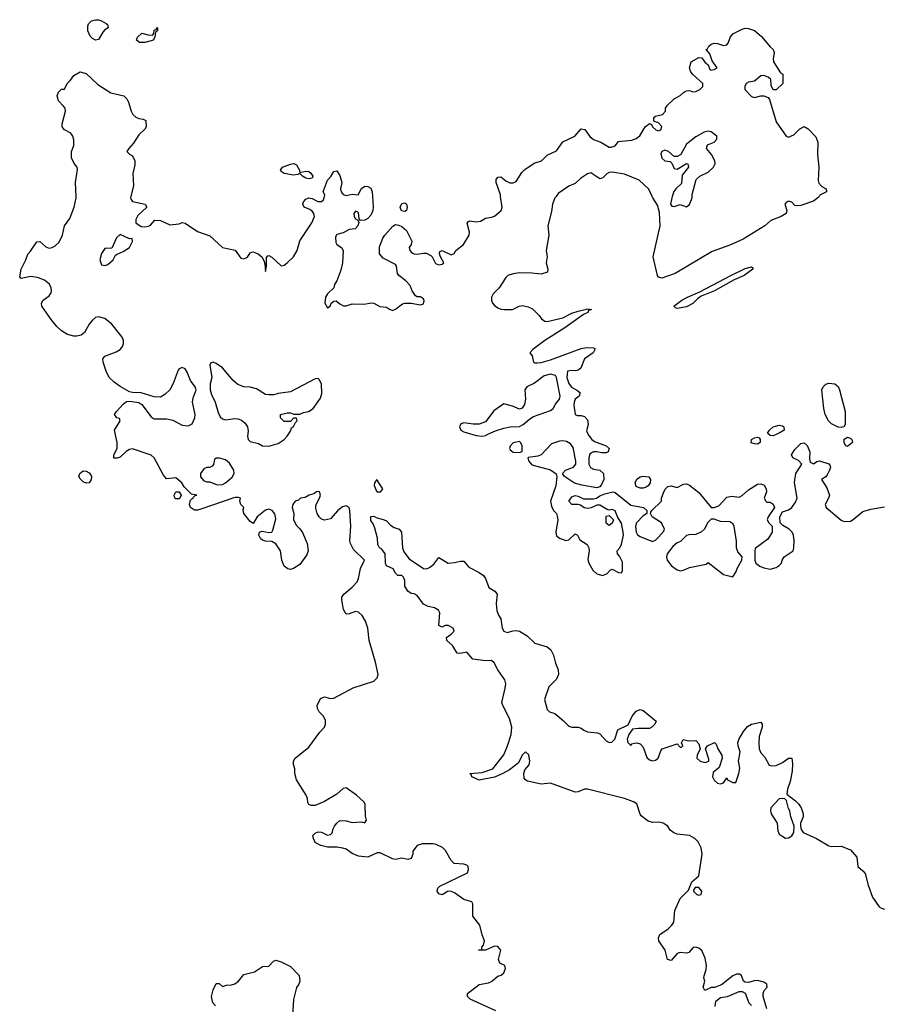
# Model space of a CAD drawing. Header units: inches. Extents: x 2106670 to 2322961, y 36024 to 224899.
# Tile 129 of 256: x 2230520 to 2236102, y 104779 to 111142. Entities that reach past the tile are written whole.
import ezdxf

# ---------------------------------------------------------------- set-up
doc = ezdxf.new("R2010")
doc.units = ezdxf.units.IN
doc.header["$MEASUREMENT"] = 0
doc.layers.add('C2130', color=7, linetype='Continuous')
doc.layers.add('C2131', color=7, linetype='Continuous')

msp = doc.modelspace()

# ---------------------------------------------------------------- linework, layer by layer
at = {"layer": 'C2130', "color": 5}
for points, elevation in [([(2233597.5, 104737.5), (2233432.9, 104812.9), (2233415.3, 104830), (2233415.3, 104850), (2233490, 104908.2), (2233550, 104917.4), (2233570, 104926), (2233610, 104962), (2233632.1, 104967.9), (2233650, 104982.8), (2233661.2, 105010), (2233655.3, 105030), (2233624.5, 105044.5), (2233614, 105070), (2233629.5, 105130), (2233610, 105153), (2233590, 105155.1), (2233530, 105129.2), (2233486, 105130), (2233508, 105132), (2233508, 105148), (2233518.6, 105161.4), (2233525.2, 105190), (2233510, 105228), (2233494, 105290), (2233449.2, 105350), (2233448, 105428), (2233442, 105442), (2233390, 105456.2), (2233330, 105499.7), (2233310, 105508.7), (2233288.9, 105511.1), (2233250, 105487.8), (2233230, 105493.2), (2233219.5, 105510), (2233222.7, 105530), (2233236.2, 105543.8), (2233415.3, 105630), (2233422, 105650), (2233419, 105670), (2233410, 105679), (2233390, 105684), (2233328.7, 105690), (2233309.4, 105709.4), (2233272.3, 105772.3), (2233252.9, 105792.9), (2233212.5, 105812.5), (2233190, 105817.2), (2233124.5, 105815.5), (2233090, 105805.2), (2233061, 105770), (2233061, 105750), (2233050, 105722), (2233030, 105715.3), (2232990, 105724), (2232950, 105716), (2232930, 105719.3), (2232850, 105759.3), (2232830, 105757.2), (2232770, 105729.2), (2232710, 105737.2), (2232670, 105753.2), (2232630, 105781.2), (2232609.4, 105789.4), (2232570, 105795.1), (2232510, 105795.1), (2232466.3, 105806.3), (2232430, 105824), (2232419, 105850), (2232415.3, 105870), (2232430, 105884.7), (2232450, 105894.8), (2232470, 105891), (2232510, 105873.4), (2232530, 105877.3), (2232542.7, 105890), (2232545.2, 105910), (2232554, 105930), (2232570, 105951), (2232590, 105966.8), (2232630, 105964), (2232670, 105953.4), (2232730, 105958.8), (2232750, 105952), (2232762, 105970), (2232756, 105996), (2232754, 106070), (2232745.8, 106085.8), (2232697, 106130), (2232630, 106179.3), (2232610, 106173.2), (2232570, 106136.9), (2232490.2, 106089.8), (2232430, 106064.7), (2232404.2, 106064.2), (2232389.5, 106069.5), (2232382.5, 106082.5), (2232380.7, 106110), (2232372, 106130), (2232309.2, 106230), (2232299.3, 106270), (2232299, 106301), (2232289.2, 106330), (2232289.3, 106350), (2232301.2, 106370), (2232390, 106441), (2232461.1, 106538.9), (2232489.5, 106570.5), (2232497.2, 106590), (2232496, 106616), (2232482.7, 106642.7), (2232455.3, 106670), (2232444, 106690), (2232442, 106710), (2232464.1, 106755.9), (2232490, 106766), (2232530, 106756), (2232550, 106758), (2232675.6, 106824.4), (2232810, 106868.5), (2232830.9, 106889.1), (2232836.3, 106910), (2232820.8, 106990), (2232778.9, 107130), (2232769.7, 107209.7), (2232754.3, 107254.3), (2232732.9, 107292.9), (2232710, 107314), (2232690, 107318.7), (2232650, 107302.9), (2232630, 107300.9), (2232613.6, 107330), (2232602.9, 107390), (2232602.9, 107410), (2232615.6, 107430), (2232670, 107474.6), (2232700.4, 107510), (2232710, 107531), (2232723.5, 107596.5), (2232749.3, 107650), (2232678.8, 107718.8), (2232657.4, 107757.4), (2232654.7, 107774.7), (2232659.8, 107870), (2232654.7, 107970), (2232650, 107989), (2232630, 107999.6), (2232605.8, 107994.2), (2232576.3, 107970), (2232530, 107917), (2232490, 107907.3), (2232470, 107915.1), (2232455.1, 107930), (2232443.7, 107950), (2232434.6, 107985.4), (2232435.3, 108004.7), (2232459, 108050), (2232464, 108070), (2232459, 108090), (2232450, 108093.6), (2232438, 108090), (2232422, 108078), (2232392, 108070), (2232365.1, 108054.9), (2232336, 108050), (2232322, 108038), (2232301, 108030), (2232286, 108010), (2232281, 107990), (2232291.1, 107951.1), (2232290.5, 107910), (2232310, 107874), (2232331.9, 107851.9), (2232347.4, 107827.4), (2232378, 107758), (2232384.4, 107710), (2232376.1, 107683.9), (2232330, 107621.8), (2232290, 107595.9), (2232270, 107589.8), (2232253.3, 107593.3), (2232228.7, 107610), (2232214, 107650), (2232206, 107710), (2232175.8, 107755.8), (2232149.7, 107769.7), (2232110, 107771.5), (2232090, 107778), (2232075.6, 107790), (2232065.7, 107810), (2232069.6, 107830.4), (2232084.2, 107835.8), (2232132.1, 107827.9), (2232150, 107830.7), (2232157, 107843), (2232176.1, 107916.1), (2232169.7, 107949.7), (2232152.7, 107970), (2232130, 107978.4), (2232110, 107972.3), (2232054.9, 107930), (2232030, 107886.6), (2232010, 107899.3), (2231969.2, 107950), (2231964.7, 107975.3), (2231968, 107990), (2231948.7, 108010), (2231944, 108030), (2231948, 108050), (2231934.5, 108054.5), (2231910, 108054.3), (2231690, 107978.6), (2231670, 107973), (2231650, 107973.6), (2231624.7, 107990), (2231617.7, 108010), (2231619.1, 108020.9), (2231623.9, 108036.1), (2231633.3, 108046.7), (2231642, 108050), (2231643.1, 108056.9), (2231653.6, 108066.4), (2231666, 108070), (2231630, 108075.3), (2231584, 108124), (2231568.7, 108150), (2231530, 108182), (2231470, 108174), (2231450, 108198), (2231389.7, 108310), (2231370, 108327.2), (2231250, 108369.7), (2231230, 108364.2), (2231208.9, 108351.1), (2231170, 108315.1), (2231150, 108307.8), (2231129.5, 108309.5), (2231129.2, 108330), (2231149.3, 108370.7), (2231149.3, 108410.7), (2231133, 108490), (2231169.3, 108550), (2231164.7, 108564.7), (2231148.7, 108570), (2231134, 108590), (2231146, 108610), (2231190, 108657.3), (2231210, 108674), (2231230, 108677.3), (2231290, 108668.5), (2231310, 108655.5), (2231370, 108576.3), (2231390, 108563), (2231470, 108563.1), (2231510, 108553.1), (2231570, 108521.1), (2231610, 108517.6), (2231634.5, 108530), (2231651.3, 108570), (2231654, 108590), (2231637.2, 108670), (2231641.8, 108698.2), (2231661.6, 108750), (2231655.1, 108770), (2231623.5, 108810), (2231603.7, 108863.7), (2231590, 108886.6), (2231570, 108895.1), (2231550, 108886), (2231543.6, 108876.4), (2231511.7, 108790), (2231490.2, 108749.8), (2231459.3, 108720.7), (2231430, 108702.9), (2231390, 108704), (2231306, 108730), (2231250, 108732.3), (2231230, 108738), (2231170, 108771.8), (2231130, 108799.6), (2231098.7, 108830), (2231078.3, 108870), (2231059.6, 108930), (2231058.4, 108950), (2231071.4, 108968.6), (2231144.2, 108995.8), (2231169.3, 109010), (2231185.1, 109030), (2231191.8, 109050), (2231191.6, 109070), (2231182.9, 109090), (2231115.5, 109175.5), (2231070, 109211.1), (2231030, 109221.3), (2231010, 109217.6), (2230990, 109200.9), (2230970, 109175.1), (2230939.3, 109120.7), (2230917, 109103), (2230890, 109096.1), (2230870, 109096.8), (2230830, 109107), (2230790.9, 109130.9), (2230760.3, 109160.3), (2230723.6, 109203.6), (2230664, 109290), (2230662, 109310), (2230671, 109329), (2230710, 109358.4), (2230723.1, 109376.9), (2230726.6, 109390), (2230723.1, 109410), (2230712.5, 109432.5), (2230679.8, 109459.8), (2230636.3, 109476.3), (2230590, 109481.7), (2230529.3, 109469.3), (2230520.2, 109480.2), (2230529.6, 109530.4), (2230559.3, 109590), (2230572.1, 109627.9), (2230590, 109646.8), (2230630, 109706.8), (2230650, 109707.7), (2230690, 109674), (2230710, 109666), (2230730, 109669.1), (2230750, 109679.7), (2230775, 109705), (2230796.9, 109750), (2230809.8, 109810), (2230843.7, 109856.3), (2230872.3, 109930), (2230884.8, 109990), (2230884.4, 110000)], 40), ([(2231239.5, 110000), (2231237.3, 109990), (2231239.8, 109979.8), (2231250, 109967.3), (2231332, 109950), (2231341, 109930), (2231283.8, 109876.2), (2231270.5, 109850), (2231270.8, 109830), (2231306.4, 109806.4), (2231330, 109802.4), (2231353.1, 109806.9), (2231365.6, 109814.4), (2231392.9, 109847.1), (2231430, 109844), (2231490, 109817.3), (2231550, 109822), (2231569.3, 109830.7), (2231590, 109826.8), (2231670, 109774), (2231750, 109745.5), (2231830.3, 109670.3), (2231913.4, 109653.4), (2231950, 109600.3), (2231970, 109596.5), (2231980.1, 109599.9), (2231992.6, 109607.4), (2232010, 109634.8), (2232020.5, 109639.5), (2232030, 109641.6), (2232061, 109630), (2232087.3, 109607.3), (2232099.6, 109579.6), (2232105.4, 109565.4), (2232110, 109514), (2232115.3, 109550), (2232114.6, 109605.4), (2232123.2, 109616.8), (2232130, 109618.8), (2232150, 109606.8), (2232210, 109550.7), (2232230, 109556.3), (2232250, 109570.6), (2232290.7, 109609.3), (2232314.5, 109650), (2232330, 109713.4), (2232407.6, 109830), (2232424.7, 109870), (2232421.1, 109890), (2232410, 109905.6), (2232395.7, 109915.7), (2232358, 109930), (2232349.7, 109950), (2232355.6, 109964.4), (2232370, 109981.6), (2232390, 109990.4), (2232410, 109986), (2232448, 109968), (2232471.8, 109968.2), (2232482.8, 109977.2), (2232489.9, 110000)], 40), ([(2232801.1, 110000), (2232805.3, 109930), (2232802.6, 109910), (2232790, 109878), (2232770, 109857), (2232750, 109847), (2232724, 109844), (2232714.6, 109854.6), (2232710, 109895.3), (2232690, 109904), (2232680.7, 109890), (2232682, 109870), (2232690, 109856), (2232706.8, 109846.8), (2232712, 109832), (2232705.5, 109810), (2232688.5, 109791.5), (2232650, 109785.4), (2232610, 109764.5), (2232570, 109754), (2232561.4, 109738.6), (2232563, 109703), (2232570.8, 109690), (2232600.5, 109670), (2232610.3, 109650.3), (2232607.2, 109570), (2232596.9, 109523.1), (2232570, 109454), (2232555.5, 109430), (2232550.5, 109410), (2232510, 109369.6), (2232497.4, 109350), (2232493, 109310), (2232510, 109279.3), (2232526, 109290), (2232533.2, 109310), (2232550, 109324), (2232566, 109326), (2232590, 109304.9), (2232612.8, 109292.8), (2232630, 109292.7), (2232670, 109305.3), (2232744.4, 109304.4), (2232793.4, 109313.4), (2232810, 109310.4), (2232848.5, 109288.5), (2232890, 109284.9), (2232910, 109270.4), (2232930, 109263.8), (2232950, 109272), (2232994.2, 109305.8), (2233009.7, 109310.3), (2233050.5, 109310.5), (2233110, 109299.5), (2233130, 109306.5), (2233134, 109326), (2233130, 109337.4), (2233110, 109352.1), (2233090, 109351.3), (2233078, 109358), (2233056, 109390), (2233044.8, 109424.8), (2233015.4, 109455.4), (2232969.7, 109489.7), (2232962.6, 109502.6), (2232956.4, 109550), (2232950, 109560.5), (2232870, 109602), (2232846.6, 109630), (2232845.6, 109674.4), (2232868, 109730), (2232880.7, 109750), (2232932.4, 109807.6), (2232950, 109818.4), (2232970, 109814.6), (2232990, 109805.7), (2233019.3, 109779.3), (2233054.9, 109710), (2233050.6, 109690), (2233038, 109670), (2233042.6, 109650), (2233055.8, 109635.8), (2233070, 109628.1), (2233090, 109626), (2233130, 109633.7), (2233150, 109632.7), (2233178.3, 109618.3), (2233185.5, 109610), (2233206.9, 109566.9), (2233230, 109557.3), (2233250, 109562.8), (2233262, 109570), (2233239.3, 109610), (2233233.2, 109630), (2233235.3, 109644.7), (2233250.5, 109650.5), (2233310, 109622.8), (2233329.1, 109630.9), (2233339, 109650), (2233389.7, 109690.3), (2233424.7, 109750), (2233428, 109770), (2233413.2, 109826.8), (2233421.2, 109838.8), (2233430, 109842), (2233470, 109835.6), (2233499.5, 109840.5), (2233530, 109860.5), (2233570, 109865.5), (2233590, 109873.4), (2233633.2, 109910), (2233639.3, 109930), (2233628.5, 110000)], 40), ([(2233986.9, 110000), (2233979.6, 109990), (2233964.6, 109950), (2233958.5, 109901.5), (2233934.9, 109810), (2233940.3, 109750), (2233923.8, 109650), (2233930.4, 109610), (2233922, 109570), (2233933.4, 109530), (2233930.7, 109510), (2233890, 109496.9), (2233830, 109505.1), (2233750, 109505.4), (2233710, 109500.5), (2233676, 109490), (2233662.9, 109477.1), (2233620.3, 109410), (2233580.3, 109370), (2233570.3, 109350), (2233569.1, 109330), (2233577, 109310), (2233590, 109294.4), (2233610, 109279.5), (2233630, 109272), (2233651.6, 109268.4), (2233706, 109270), (2233748, 109290), (2233770, 109294.8), (2233806.4, 109286.4), (2233834, 109274), (2233878, 109230), (2233892, 109210), (2233914.8, 109194.8), (2233930, 109190.8), (2234030, 109215.3), (2234090, 109244.9), (2234130, 109258.4), (2234192.5, 109272.5), (2234216, 109270), (2234196.9, 109263.1), (2234193.4, 109250), (2234163.7, 109236.3), (2234043.8, 109150), (2233915.5, 109070), (2233836, 109010), (2233818, 108990), (2233832, 108970), (2233842, 108930), (2233850, 108924.7), (2233864, 108924), (2233890, 108927), (2233950, 108944.9), (2234150, 109018), (2234183.1, 109023.1), (2234230, 109022), (2234238, 109018), (2234238, 109010), (2234226, 108990), (2234170.3, 108950), (2234147.3, 108890), (2234130, 108877), (2234112.9, 108872.9), (2234084, 108876), (2234062, 108870), (2234056, 108830), (2234070.6, 108790.6), (2234087.5, 108767.5), (2234125.4, 108745.4), (2234142, 108730), (2234136, 108710), (2234111, 108689), (2234104.7, 108670), (2234102.8, 108650), (2234111.1, 108591.1), (2234124.5, 108584.5), (2234150, 108584.9), (2234170, 108578), (2234190, 108556), (2234194.9, 108525.1), (2234184.7, 108484.7), (2234196.9, 108456.9), (2234218, 108430), (2234236.3, 108416.3), (2234310, 108387.3), (2234330.6, 108370), (2234324.7, 108350), (2234310, 108343.7), (2234282.5, 108342.5), (2234250, 108349.4), (2234230, 108349.3), (2234216.3, 108343.7), (2234206.2, 108333.8), (2234199.3, 108310), (2234198, 108270), (2234208.7, 108248.7), (2234230, 108237.1), (2234270.4, 108230.4), (2234293, 108210), (2234295.5, 108170), (2234281.6, 108138.4), (2234270, 108124), (2234250, 108116), (2234154.5, 108134.5), (2234107.2, 108147.2), (2234042, 108190), (2234028, 108210), (2234048.7, 108230), (2234099, 108250), (2234114.5, 108270), (2234114.5, 108290), (2234098, 108378), (2234080.2, 108400.2), (2234055.5, 108415.5), (2234030, 108421.2), (2234010, 108419.3), (2233958, 108402), (2233890, 108329.3), (2233870, 108320.7), (2233806.4, 108313.6), (2233804.7, 108310), (2233811, 108290), (2233830, 108266), (2233950, 108233), (2233987.3, 108207.3), (2233992, 108190), (2233986, 108130), (2233950.6, 108030), (2233958, 107998), (2233971.3, 107970), (2233990, 107951.3), (2233994.4, 107934.4), (2233997.6, 107910), (2233986, 107830), (2233990, 107807.3), (2234010, 107790.6), (2234050, 107776), (2234070, 107781), (2234110, 107818.8), (2234124.7, 107810), (2234141.4, 107781.4), (2234188.2, 107750), (2234198.9, 107730), (2234201.5, 107710), (2234192.7, 107652.7), (2234198, 107630), (2234224.8, 107584.8), (2234250, 107561.6), (2234290, 107550.6), (2234317.6, 107562.4), (2234336, 107584), (2234349.5, 107590.5), (2234390, 107570.7), (2234410, 107567.3), (2234417, 107583), (2234415.8, 107635.8), (2234396.3, 107676.3), (2234383.7, 107690), (2234382.7, 107710), (2234399.3, 107730), (2234410, 107752), (2234422.4, 107810), (2234421.3, 107830), (2234410, 107888.7), (2234385.6, 107925.6), (2234370, 107969), (2234350, 107976), (2234330, 107973.2), (2234316.5, 107976.5), (2234270, 108004), (2234250, 108005.2), (2234213, 107987), (2234190, 107983.5), (2234167.6, 107987.6), (2234145.8, 108005.8), (2234130, 108009.6), (2234088.2, 108008.2), (2234069.4, 108030), (2234090, 108059.1), (2234110, 108067.3), (2234130, 108062.8), (2234165.2, 108045.2), (2234230, 108046), (2234249.2, 108050.8), (2234270, 108066), (2234301.5, 108078.5), (2234354, 108090), (2234370, 108087.3), (2234470, 108004), (2234552, 107990), (2234574, 107970), (2234574, 107950), (2234550, 107935.3), (2234508, 107890), (2234500.5, 107870), (2234503.8, 107830), (2234514.2, 107814.2), (2234530, 107802), (2234610, 107771), (2234630, 107778), (2234650, 107798), (2234683.1, 107836.9), (2234688.7, 107850), (2234668.7, 107890), (2234608, 107930), (2234598, 107950), (2234600.4, 107959.6), (2234606, 107970), (2234668, 108030), (2234668.7, 108050), (2234684, 108090), (2234694, 108110), (2234710, 108126), (2234730, 108130.7), (2234770, 108118), (2234810, 108140.7), (2234830, 108142.8), (2234850, 108134), (2234910, 108086.8), (2234990, 107990.8), (2235010, 107990.7), (2235039.5, 108000.5), (2235090, 108057.6), (2235122.8, 108062.8), (2235170, 108055.5), (2235190, 108067.3), (2235230, 108103), (2235290, 108140.7), (2235310, 108143), (2235333.1, 108133.1), (2235345.5, 108110), (2235347.3, 108090), (2235332, 108050), (2235342, 108030), (2235350, 108024.7), (2235370, 108024.7), (2235390, 108011.3), (2235398, 107990), (2235358, 107930), (2235352, 107910), (2235362, 107890), (2235384.7, 107870), (2235382.8, 107830), (2235355.3, 107784.7), (2235274.8, 107725.2), (2235270.8, 107710), (2235271, 107650), (2235278, 107630), (2235304.7, 107610), (2235330, 107599.1), (2235370, 107590.8), (2235410, 107602.8), (2235430, 107616), (2235444, 107630), (2235448.7, 107650), (2235462, 107670), (2235519, 107710), (2235524, 107730), (2235525.6, 107774.4), (2235520.9, 107810), (2235512.7, 107830), (2235494, 107850), (2235452.7, 107872.7), (2235435.3, 107890), (2235432.7, 107930), (2235450, 107961), (2235490, 107974), (2235510, 107990.7), (2235535.6, 108024.4), (2235546.3, 108050), (2235528.9, 108151.1), (2235537.4, 108210), (2235575.1, 108270), (2235553.9, 108293.9), (2235517.2, 108310), (2235509.7, 108330), (2235530, 108363.8), (2235570, 108404), (2235590, 108406.8), (2235610.4, 108390.4), (2235626.4, 108350), (2235624.5, 108304.5), (2235630, 108282), (2235650, 108272), (2235673.2, 108286.8), (2235690, 108290.6), (2235750, 108271.3), (2235758, 108258), (2235760.7, 108250), (2235754, 108230), (2235738.5, 108201.5), (2235730, 108188.7), (2235702, 108170), (2235737.8, 108117.8), (2235754, 108070), (2235748.8, 108050), (2235726, 108010), (2235733.4, 107990), (2235830, 107908), (2235850, 107898.4), (2235890, 107901.6), (2235908.2, 107911.8), (2235970, 107964), (2236021.2, 107978.8), (2236110, 107994.8)], 40), ([(2235687, 110000), (2235678.8, 109990), (2235650, 109968.3), (2235570, 109942), (2235539, 109939), (2235530, 109942), (2235510, 109963.7), (2235490, 109969.3), (2235476.3, 109963.7), (2235466, 109950), (2235478.8, 109910), (2235474.8, 109890), (2235441, 109870), (2235375.6, 109844.4), (2235337.1, 109810), (2235195.7, 109724.3), (2235110, 109685.3), (2234996.9, 109643.1), (2234757.8, 109502.2), (2234670, 109472.6), (2234650, 109478.4), (2234643.5, 109490), (2234615.6, 109610), (2234658.9, 109810), (2234656.6, 109896.6), (2234643.3, 109943.3), (2234613.2, 109990), (2234608.3, 110000)], 40), ([(2234738, 110000), (2234734.4, 109990), (2234727.3, 109950), (2234736, 109936), (2234750, 109934), (2234790, 109946.7), (2234830, 109933.4), (2234850, 109947.3), (2234866, 109990), (2234866.5, 110000)], 40), ([(2235350.4, 104750), (2235326.5, 104830), (2235324.6, 104850), (2235332, 104868), (2235352.2, 104890), (2235349.6, 104910), (2235330, 104923.5), (2235290, 104932.8), (2235268.3, 104931.7), (2235230, 104921.2), (2235210, 104922), (2235198, 104930), (2235186.3, 104966.3), (2235173.6, 104973.6), (2235153.4, 104973.4), (2235130, 104962.9), (2235055.3, 104904.7), (2235011.1, 104888.9), (2234990, 104888), (2234948.4, 104868.4), (2234938, 104890), (2234948, 104930), (2234942, 104950), (2234944, 104964), (2234956.3, 105003.7), (2234958.4, 105030), (2234950, 105078), (2234930, 105128), (2234910, 105142), (2234890, 105148), (2234872.7, 105147.3), (2234846, 105114), (2234830.6, 105109.4), (2234790, 105114), (2234770, 105107), (2234730, 105062), (2234708, 105070), (2234692.9, 105130), (2234652, 105190), (2234649.8, 105210), (2234658.8, 105230), (2234712.2, 105267.8), (2234735, 105290), (2234747.2, 105310), (2234754.9, 105385.1), (2234790, 105462.8), (2234842.7, 105517.3), (2234864, 105570), (2234909, 105610), (2234931.6, 105750), (2234924, 105790), (2234906, 105830), (2234884.7, 105850), (2234850, 105871.2), (2234770, 105877.9), (2234747.5, 105887.5), (2234725.3, 105905.3), (2234710, 105931.2), (2234679.5, 105950), (2234650, 105956.2), (2234610, 105954), (2234581.8, 105961.8), (2234537.6, 105997.6), (2234530, 106009), (2234510, 106074), (2234487.9, 106087.9), (2234430, 106109.9), (2234190, 106170.6), (2234170, 106169.8), (2234130, 106152), (2234110, 106150.8), (2233950, 106209.2), (2233890, 106200.9), (2233802, 106222), (2233789.3, 106230), (2233781.7, 106241.7), (2233778.4, 106270), (2233785.8, 106294.2), (2233813.2, 106326.8), (2233817.7, 106350), (2233811.8, 106391.8), (2233790, 106411.6), (2233769.1, 106390.9), (2233741.3, 106338.7), (2233686.1, 106293.9), (2233644, 106270), (2233590, 106247.7), (2233490, 106227.6), (2233442.4, 106250), (2233439.7, 106259.7), (2233429.2, 106270), (2233510, 106277.6), (2233578.8, 106301.2), (2233648.4, 106391.6), (2233674, 106450), (2233696.5, 106523.5), (2233700.3, 106570), (2233686.3, 106626.3), (2233642.6, 106710), (2233637.4, 106730), (2233658.2, 106821.8), (2233661.5, 106850), (2233656.2, 106876.2), (2233610, 106941.3), (2233586.6, 106986.6), (2233570, 107000.4), (2233530, 106999.3), (2233450, 107009.6), (2233410, 107056), (2233367.2, 107047.2), (2233348, 107048), (2233318, 107098), (2233281.2, 107130), (2233278, 107150), (2233309.3, 107170.7), (2233328.7, 107190), (2233321.2, 107210), (2233290, 107226.6), (2233270, 107226.6), (2233250, 107217.2), (2233230, 107228), (2233236.2, 107310), (2233226.5, 107326.5), (2233201.1, 107341.1), (2233161.2, 107350), (2233130, 107365.1), (2233090, 107420.7), (2233070, 107431.8), (2233050, 107435.1), (2233030, 107449.4), (2233010, 107482), (2233010, 107518), (2233000.5, 107540.5), (2232990, 107549.6), (2232965.2, 107550), (2232950, 107565.2), (2232934.3, 107594.3), (2232890, 107613.2), (2232884.4, 107630), (2232883.5, 107690), (2232861.3, 107721.3), (2232845.6, 107730), (2232834, 107750), (2232832.5, 107792.5), (2232815.5, 107855.5), (2232804.6, 107884.6), (2232790, 107906), (2232790, 107931), (2232810, 107933), (2232824.7, 107924.7), (2232876, 107910), (2232890, 107903), (2232916, 107876), (2232940.3, 107860.3), (2232973, 107850), (2232987.7, 107830), (2232995.3, 107730), (2233003.2, 107703.2), (2233037.8, 107657.8), (2233130, 107595.5), (2233150, 107592.7), (2233170, 107601.6), (2233197.2, 107622.8), (2233230, 107666.8), (2233290, 107630.7), (2233330, 107633.4), (2233370, 107644), (2233390, 107642.8), (2233423.7, 107603.7), (2233490, 107570.6), (2233517.3, 107550), (2233530.5, 107530), (2233552.4, 107472.4), (2233590.7, 107450), (2233605.5, 107430), (2233600.3, 107370), (2233603.6, 107323.6), (2233613.9, 107293.9), (2233630.4, 107270), (2233638.8, 107210), (2233650, 107191.3), (2233670, 107181), (2233710, 107193), (2233730, 107194.9), (2233750, 107190.4), (2233801.1, 107161.1), (2233850, 107113), (2233930, 107090.4), (2233954, 107070), (2233970, 107036), (2233983.4, 106983.4), (2234000.3, 106940.3), (2234002, 106910), (2233990, 106880.7), (2233939.5, 106830), (2233911.6, 106748.4), (2233930, 106684.7), (2233944.7, 106670), (2233978, 106658), (2234033.7, 106613.7), (2234070, 106577.3), (2234090, 106570.7), (2234130, 106571), (2234150, 106564), (2234166.8, 106550), (2234190, 106539.3), (2234254.4, 106534.4), (2234270, 106527.3), (2234310, 106481.6), (2234330, 106470.4), (2234347.3, 106472.7), (2234366.3, 106493.7), (2234387.2, 106552.8), (2234454, 106586), (2234478.4, 106641.6), (2234505.6, 106674.4), (2234530, 106684), (2234550, 106677.1), (2234633.4, 106610), (2234624.9, 106590), (2234606.7, 106570), (2234590, 106560.8), (2234518, 106562), (2234482, 106558), (2234456.3, 106523.7), (2234446.8, 106493.2), (2234450.8, 106470.8), (2234470, 106451.3), (2234477.5, 106462.5), (2234493.2, 106466.8), (2234510, 106468.3), (2234530, 106462.9), (2234550, 106440.3), (2234573.7, 106373.7), (2234590, 106359.8), (2234610, 106352.9), (2234630, 106357.7), (2234647.8, 106370), (2234663.3, 106416.7), (2234673.2, 106430), (2234770, 106462), (2234790, 106442), (2234798, 106442), (2234806, 106450), (2234798, 106470), (2234808.4, 106491.6), (2234842.8, 106482.8), (2234890, 106484.7), (2234910, 106462), (2234918.8, 106430), (2234898, 106390), (2234897.3, 106370), (2234918.8, 106350), (2234950, 106342), (2234974, 106350), (2234975.5, 106364.5), (2234952, 106430), (2234965.2, 106450), (2235010.7, 106470.7), (2235021.4, 106461.4), (2235032.2, 106430), (2235058.4, 106390), (2235061.1, 106370), (2235041.6, 106310), (2235002.5, 106277.5), (2234997.6, 106250), (2235008.3, 106228.3), (2235030, 106209.2), (2235050, 106203.2), (2235069.3, 106210), (2235090, 106242), (2235096, 106230), (2235130, 106211.7), (2235150, 106212.4), (2235169.2, 106270.8), (2235173.9, 106306.1), (2235166.2, 106350), (2235176.2, 106410), (2235163.1, 106450), (2235162.2, 106470), (2235168.8, 106491.2), (2235197.6, 106542.4), (2235225, 106575), (2235250, 106589), (2235310, 106602.8), (2235319.1, 106590), (2235318.7, 106570), (2235300.2, 106510), (2235296.9, 106470), (2235300.3, 106430), (2235310, 106404.9), (2235336.5, 106376.5), (2235365.5, 106325.5), (2235379.8, 106319.8), (2235410, 106322), (2235450, 106341.6), (2235489.7, 106370.3), (2235510.7, 106370), (2235515.8, 106335.8), (2235513, 106287), (2235500.9, 106219.1), (2235482.8, 106170), (2235478, 106138), (2235534.4, 106094.4), (2235554.8, 106074.8), (2235571.3, 106050), (2235584.7, 106010), (2235584.7, 105990), (2235566, 105950), (2235566, 105930), (2235571.3, 105910), (2235584.7, 105890), (2235671.3, 105850), (2235750, 105802.8), (2235770, 105798.8), (2235830, 105801), (2235890, 105778), (2235931, 105730), (2235938, 105670), (2235970, 105642.8), (2235984.4, 105624.4), (2236003.8, 105550), (2236032.8, 105472.8), (2236074.9, 105410), (2236090, 105400.3), (2236110, 105394.6)], 20), ([(2231786, 104770), (2231768.7, 104788.7), (2231759, 104830), (2231770, 104874), (2231790, 104914), (2231810, 104914), (2231830, 104894), (2231856.4, 104903.6), (2231890, 104904.7), (2231910, 104911.3), (2231935.3, 104930), (2231969, 104971), (2232038, 104990), (2232090, 105024.7), (2232130, 105026.8), (2232161.2, 105058.8), (2232175.3, 105064.7), (2232210, 105054.8), (2232270, 105022.8), (2232326.4, 104966.4), (2232331.3, 104930), (2232324.7, 104910), (2232310, 104888), (2232290.4, 104809.6), (2232282, 104670)], 40), ([(2235014.6, 104765.4), (2235020.6, 104799.4), (2235050, 104823.8), (2235095.3, 104830), (2235170, 104862.8), (2235190, 104862.8), (2235210, 104851.3), (2235233.7, 104790), (2235250, 104772.2)], 20)]:
    msp.add_lwpolyline(points, dxfattribs=dict(at, elevation=elevation))
for points, elevation in [([(2233010, 109903.1), (2232987.1, 109907.1), (2232978.9, 109930), (2232990, 109954.4), (2233010, 109959.3), (2233019.3, 109950), (2233025.3, 109930), (2233020.4, 109910)], 40), ([(2231170, 109754), (2231146.7, 109733.3), (2231114.9, 109665.1), (2231070, 109663.7), (2231050, 109632), (2231037.5, 109590), (2231050, 109558.4), (2231070, 109553.4), (2231090, 109559.6), (2231124.7, 109590), (2231140.5, 109619.5), (2231150, 109627.2), (2231190, 109643.8), (2231229.6, 109670), (2231248.7, 109708.7), (2231247.3, 109727.3), (2231230, 109725.2)], 40), ([(2234770, 109276), (2234759, 109279), (2234749.2, 109290), (2234800.7, 109330), (2234837, 109350), (2234916.4, 109383.6), (2235117.2, 109490), (2235210, 109534.9), (2235250, 109544.7), (2235258.8, 109538.8), (2235258.8, 109530), (2235202, 109490), (2235138, 109462), (2235010.5, 109390), (2234924.6, 109355.4), (2234901, 109339), (2234870, 109307.6), (2234830, 109285.6)], 40), ([(2231770, 108929), (2231756, 108924), (2231748.5, 108910), (2231762, 108830), (2231750.3, 108789.7), (2231750.3, 108750), (2231759, 108719), (2231784, 108670), (2231803, 108603), (2231816.4, 108576.4), (2231830, 108563.1), (2231850, 108556.9), (2231910, 108564.2), (2231930, 108563), (2231954.3, 108554.3), (2231976.4, 108536.4), (2231992.8, 108510), (2231996.5, 108483.5), (2231992.7, 108450), (2231998, 108430), (2232010, 108416.3), (2232064.4, 108404.4), (2232090, 108388.9), (2232130, 108387), (2232190, 108404.4), (2232229, 108430), (2232248.7, 108450), (2232270, 108482), (2232276.4, 108503.6), (2232290, 108514), (2232302, 108538), (2232314, 108550), (2232310, 108566), (2232290, 108566), (2232270, 108546), (2232230, 108546), (2232206, 108570), (2232206, 108590), (2232250, 108602), (2232270, 108602), (2232292.7, 108592.7), (2232330, 108592), (2232355.3, 108604.7), (2232386, 108610), (2232418, 108630), (2232463.7, 108696.3), (2232473.7, 108726.3), (2232470, 108788.7), (2232456, 108816), (2232450, 108823.7), (2232430, 108820.9), (2232270, 108737), (2232190, 108726), (2232162, 108718), (2232130, 108716.9), (2232110, 108720.5), (2232050, 108757.4), (2232010, 108768), (2231970, 108769.6), (2231930, 108785.1), (2231900.7, 108810), (2231830, 108892), (2231790, 108921.2)], 40), ([(2233950.8, 108850.8), (2233910, 108841), (2233846.7, 108793.3), (2233797.1, 108770), (2233784.4, 108750), (2233788.7, 108690), (2233783.8, 108656.2), (2233767.5, 108632.5), (2233750, 108626), (2233705.4, 108645.4), (2233650, 108659.3), (2233585.5, 108614.5), (2233530, 108543.7), (2233489.1, 108529.1), (2233450.9, 108529.1), (2233390, 108537.6), (2233371, 108530), (2233362, 108510), (2233371, 108490), (2233390, 108479.1), (2233470, 108456), (2233510.9, 108450.9), (2233530, 108454), (2233550, 108464.9), (2233594.5, 108485.5), (2233650, 108502), (2233690, 108510.3), (2233750, 108513.4), (2233773.8, 108526.2), (2233816.5, 108563.5), (2233842, 108578), (2233950, 108616), (2233968.7, 108630), (2233982.7, 108657.3), (2234009.3, 108690), (2234013.2, 108710), (2233989.7, 108829.7), (2233982.5, 108842.5)], 40), ([(2235830, 108506.6), (2235810, 108509.6), (2235767.6, 108530), (2235747.8, 108550), (2235727, 108590), (2235717, 108630), (2235705.1, 108750), (2235712.7, 108770), (2235730, 108787.3), (2235750, 108793.4), (2235787.9, 108787.9), (2235810, 108771), (2235819.1, 108750), (2235854.6, 108610), (2235854.9, 108525.1), (2235848.1, 108511.9)], 40), ([(2235390, 108452.3), (2235370, 108454), (2235354, 108470), (2235366, 108490), (2235389.4, 108510), (2235430, 108521.3), (2235450, 108517.1), (2235459.1, 108510), (2235460.5, 108490), (2235430, 108469.7)], 40), ([(2235290, 108399.5), (2235270, 108400.5), (2235248.7, 108408.7), (2235249.3, 108430), (2235270, 108440.5), (2235290, 108444), (2235299.3, 108439.3), (2235306.8, 108430), (2235306.8, 108410)], 40), ([(2235870, 108384), (2235858, 108390), (2235849, 108410), (2235850, 108432), (2235870, 108444.7), (2235890, 108438), (2235898, 108430), (2235902, 108410)], 40), ([(2233750, 108415.3), (2233710, 108408), (2233690, 108386), (2233686, 108370), (2233690, 108362), (2233710, 108346.8), (2233750, 108344.7), (2233767.3, 108352.7), (2233768, 108390), (2233758, 108410)], 40), ([(2231811.5, 108308.5), (2231790, 108307.6), (2231780.2, 108299.8), (2231772, 108268), (2231763.6, 108256.4), (2231750, 108248.5), (2231730, 108247.2), (2231710, 108239.7), (2231689.1, 108210), (2231689, 108189), (2231697, 108177), (2231710, 108162.8), (2231730, 108154.8), (2231750, 108154.8), (2231796, 108136), (2231830, 108138.8), (2231850, 108149.2), (2231893.8, 108186.2), (2231907.5, 108210), (2231904.5, 108230), (2231876.1, 108276.1), (2231850, 108298.6)], 40), ([(2230950, 108146), (2230930, 108156), (2230910, 108174), (2230902.9, 108190), (2230909.5, 108210), (2230930, 108226.8), (2230950, 108224), (2230970, 108214), (2230979.9, 108199.9), (2230984.9, 108190), (2230982, 108170), (2230970, 108149)], 40), ([(2232830, 108089), (2232813.2, 108130), (2232815.3, 108150), (2232830, 108171.3), (2232835.5, 108155.5), (2232864.7, 108110), (2232850, 108089.2)], 20), ([(2234550, 108114.3), (2234530, 108114.7), (2234505.4, 108125.4), (2234498.4, 108150), (2234508.1, 108171.9), (2234530, 108188.2), (2234547.9, 108192.1), (2234587.5, 108187.5), (2234597.3, 108170), (2234595.5, 108150), (2234583, 108130), (2234570, 108121.3)], 40), ([(2231530, 108045.2), (2231522, 108050), (2231519, 108070), (2231530, 108092), (2231551.3, 108091.3), (2231564.7, 108070), (2231556, 108050), (2231550, 108046)], 40), ([(2234330, 107874), (2234310, 107888), (2234310, 107934), (2234330, 107938), (2234358, 107910), (2234350, 107889.3)], 40), ([(2235010, 107915.3), (2234990, 107915.3), (2234966, 107890), (2234946, 107850), (2234928, 107832), (2234890, 107815.1), (2234846, 107814), (2234831, 107809), (2234791.3, 107770), (2234770, 107761.2), (2234741.7, 107738.3), (2234706, 107690), (2234701, 107670), (2234706, 107650), (2234733.7, 107613.7), (2234770, 107586), (2234790, 107581), (2234810, 107584.7), (2234850, 107602), (2234956.5, 107623.5), (2234970, 107634), (2235070, 107557.3), (2235130, 107542), (2235150, 107572), (2235160.1, 107599.9), (2235188.7, 107650), (2235189, 107670), (2235162.9, 107702.9), (2235152.7, 107730), (2235152.9, 107772.9), (2235138, 107870), (2235130, 107884), (2235110, 107897.2), (2235050, 107899.3)], 40), ([(2235450, 106109.5), (2235430, 106106.3), (2235375.8, 106050), (2235372.1, 106030), (2235377.8, 106010), (2235415.2, 105950), (2235419.8, 105899.8), (2235430, 105877.8), (2235470, 105852.8), (2235490, 105854.6), (2235510, 105868.2), (2235524.2, 105890), (2235525.1, 105930), (2235504.2, 105990), (2235498, 106030), (2235490, 106044), (2235475.5, 106095.5), (2235466.3, 106106.3)], 20), ([(2234886.4, 105533.6), (2234878, 105522), (2234876, 105510), (2234896, 105490), (2234910, 105484.4), (2234924, 105490), (2234929.3, 105510), (2234910, 105533.2)], 20)]:
    msp.add_lwpolyline(points, close=True, dxfattribs=dict(at, elevation=elevation))
at = {"layer": 'C2131', "color": 5, "elevation": 40}
for points in [[(2231010, 111009.6), (2230990, 111019.6), (2230975.1, 111035.1), (2230960.7, 111070), (2230960.7, 111099.3), (2230965.1, 111114.9), (2230985.1, 111134.9), (2231010, 111142), (2231030, 111140.5), (2231050, 111135.5), (2231078.3, 111118.3), (2231087.7, 111110), (2231091.3, 111090), (2231070, 111076.2), (2231057.8, 111062.2), (2231030, 111014.5)], [(2231330, 110994), (2231294.6, 110994.6), (2231275.3, 111010), (2231282, 111030), (2231310, 111056), (2231350, 111044.7), (2231378, 111042), (2231387.3, 111052.7), (2231390, 111074), (2231402, 111078), (2231410, 111092), (2231411.3, 111070), (2231398, 111062), (2231394, 111030), (2231382, 111010), (2231370, 111005.2)], [(2232330, 110154), (2232370, 110162.8), (2232390, 110160.7), (2232402.8, 110150), (2232414.8, 110130), (2232410, 110118), (2232390, 110114), (2232370, 110119), (2232348, 110130), (2232330, 110148), (2232318.5, 110141.5), (2232290, 110137.6), (2232230, 110148.2), (2232210, 110160.9), (2232205.4, 110170), (2232219.5, 110190), (2232270, 110208.9), (2232292.5, 110212.5), (2232310, 110204), (2232327.7, 110170)]]:
    msp.add_lwpolyline(points, close=True, dxfattribs=at)
for points in [[(2233628.5, 110000), (2233627, 110010), (2233599.3, 110090), (2233599, 110110), (2233610, 110124.7), (2233630, 110126), (2233661.6, 110101.6), (2233688.1, 110088.1), (2233710, 110088.2), (2233730, 110095.5), (2233766.3, 110153.7), (2233786.1, 110173.9), (2233845.7, 110214.3), (2233892.7, 110230), (2233930, 110266.8), (2233990, 110295.5), (2234030, 110352.7), (2234109.4, 110390), (2234150, 110436.3), (2234172.2, 110432.2), (2234206.3, 110386.3), (2234230, 110368.7), (2234276, 110350), (2234330, 110318), (2234342.7, 110317.3), (2234370, 110327.3), (2234390, 110354.8), (2234477, 110363), (2234505.6, 110374.4), (2234529.1, 110390.9), (2234564, 110450), (2234590, 110471.3), (2234604.7, 110464.7), (2234611, 110450), (2234631.3, 110430), (2234650, 110423), (2234664, 110430), (2234671.5, 110451.5), (2234650, 110476), (2234624, 110484), (2234618, 110490), (2234618, 110510), (2234630, 110518), (2234675.3, 110530), (2234694, 110550), (2234695.3, 110570), (2234708, 110590), (2234750, 110631.3), (2234790, 110652), (2234810, 110672), (2234830, 110682), (2234850, 110684.7), (2234870, 110676), (2234890, 110677.3), (2234915.3, 110690), (2234935.3, 110710), (2234935.3, 110730), (2234868.7, 110790), (2234855.3, 110810), (2234849.2, 110830), (2234861.2, 110870), (2234910, 110897.3), (2234930, 110896), (2234948.5, 110868.5), (2234971, 110850), (2234981.1, 110821.1), (2234990, 110814.8), (2235010, 110819.3), (2235029.2, 110830), (2234996.6, 110876.6), (2234981, 110921), (2234958, 110950), (2234965.6, 110954.4), (2234974, 110970), (2234990, 110982.8), (2235010, 110990.4), (2235030, 110988.2), (2235070, 110974.4), (2235090, 110979.5), (2235099.7, 110990), (2235113, 111027), (2235129.2, 111050), (2235190, 111080.7), (2235210, 111087.3), (2235230, 111086), (2235270, 111072.7), (2235313.8, 111033.8), (2235370, 110966.8), (2235391, 110950), (2235397.3, 110930), (2235390.3, 110890), (2235392.2, 110870), (2235438, 110798), (2235452, 110790), (2235452, 110730), (2235410, 110688), (2235390, 110688), (2235376.4, 110716.4), (2235375.3, 110755.3), (2235358, 110770), (2235330, 110782.4), (2235310, 110779.7), (2235270, 110744.7), (2235230, 110738.3), (2235215.5, 110730), (2235207.4, 110710), (2235208.2, 110690), (2235250, 110644.9), (2235270, 110639.1), (2235310, 110650.7), (2235330.9, 110650.9), (2235358.8, 110638.8), (2235366.8, 110626.8), (2235410, 110482), (2235474, 110390), (2235490, 110382), (2235523.1, 110396.9), (2235563.1, 110436.9), (2235590, 110452), (2235616.9, 110436.9), (2235666, 110386), (2235678.8, 110350), (2235676, 110270), (2235684.7, 110190), (2235682, 110102), (2235686, 110086), (2235704.7, 110064.7), (2235732, 110050), (2235736, 110030), (2235692.8, 110007.2), (2235687, 110000)], [(2230884.4, 110000), (2230880.7, 110090), (2230893.8, 110173.8), (2230892.3, 110190), (2230872, 110212), (2230856, 110250), (2230856, 110290), (2230869.3, 110330), (2230870, 110366), (2230862.7, 110390), (2230850, 110409), (2230809.4, 110429.4), (2230795.3, 110450), (2230794, 110470), (2230817.2, 110550), (2230813.2, 110570), (2230804.1, 110584.1), (2230770, 110618), (2230762, 110650), (2230770, 110674), (2230790, 110694), (2230810, 110694), (2230826, 110730), (2230848.7, 110751.3), (2230870, 110782), (2230910, 110804.7), (2230950, 110794.8), (2231024.2, 110724.2), (2231110, 110670.4), (2231192.7, 110650), (2231213.7, 110630), (2231224.2, 110610), (2231240.9, 110550), (2231252.2, 110530), (2231271.4, 110511.4), (2231290, 110503.1), (2231318.8, 110498.8), (2231334.8, 110490), (2231337.3, 110450), (2231330, 110435.3), (2231290, 110399), (2231256.4, 110343.6), (2231224.7, 110310), (2231212, 110290), (2231230, 110272), (2231250, 110262), (2231264.7, 110230), (2231263.6, 110203.6), (2231250.9, 110149.1), (2231254.9, 110070), (2231239.5, 110000)], [(2234866.5, 110000), (2234867.2, 110012.8), (2234892.3, 110110), (2234917.2, 110130), (2234970, 110157.3), (2235005.2, 110190), (2235016, 110210), (2235012.3, 110230), (2234991.2, 110271.2), (2234959, 110310), (2234966.3, 110333.7), (2235010, 110350.6), (2235025.1, 110370), (2235025.1, 110390), (2234990, 110417), (2234970, 110420.9), (2234944.7, 110415.3), (2234890, 110385.2), (2234830, 110338.4), (2234793, 110270), (2234770, 110258.4), (2234750, 110257.2), (2234714, 110290), (2234690, 110298.4), (2234671, 110290), (2234664.9, 110275.1), (2234670, 110246.8), (2234690, 110230.5), (2234725.2, 110225.2), (2234735.5, 110215.5), (2234750, 110181), (2234770, 110176.3), (2234830, 110212.7), (2234838, 110210), (2234843, 110190), (2234802.8, 110137.2), (2234797.3, 110082.7), (2234760.4, 110050), (2234749.1, 110030.9), (2234738, 110000)], [(2232489.9, 110000), (2232493, 110010), (2232481.2, 110030), (2232483.2, 110036.8), (2232510, 110106), (2232531.7, 110128.3), (2232550, 110160.7), (2232570, 110164.9), (2232590, 110136), (2232601.6, 110090), (2232594.6, 110050), (2232597.4, 110030), (2232610, 110012.4), (2232630, 110006.7), (2232670, 110014), (2232708.7, 110011.3), (2232730, 110051.3), (2232750, 110066), (2232770, 110064), (2232790, 110053.4), (2232799.3, 110030), (2232801.1, 110000)], [(2234608.3, 110000), (2234586, 110046), (2234524.8, 110104.8), (2234430, 110144.5), (2234350, 110156.2), (2234330, 110154), (2234314.3, 110145.7), (2234290, 110120.9), (2234270, 110112.7), (2234211.7, 110151.7), (2234190, 110146.6), (2234144.1, 110115.9), (2234110, 110084), (2234070, 110066), (2234000.7, 110019.3), (2233986.9, 110000)]]:
    msp.add_lwpolyline(points, dxfattribs=at)

doc.saveas('drawing.dxf')
